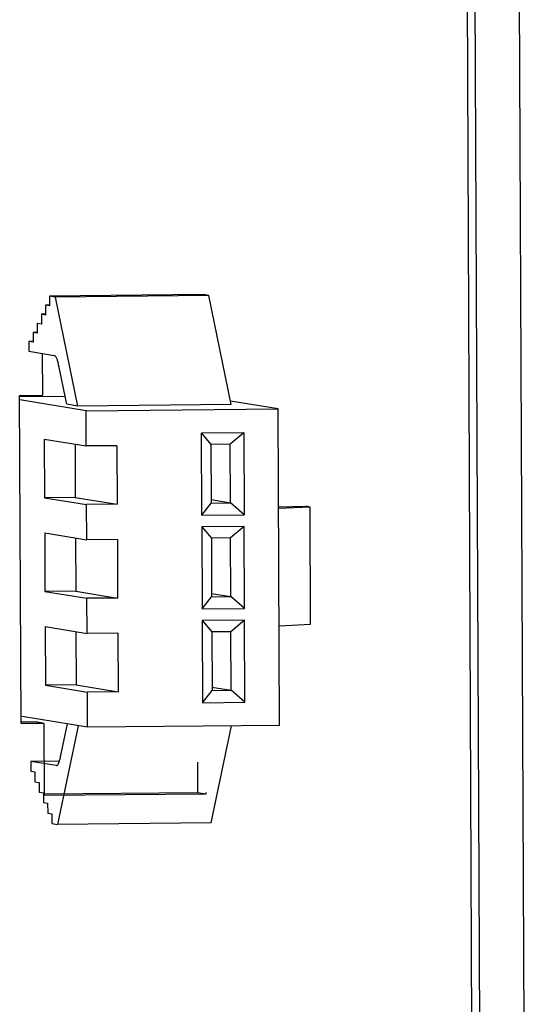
# Model space of a CAD drawing. Header units: millimetres. Extents: x 0 to 1750, y -1720 to 477.
# Tile 53 of 256: x 388 to 401, y -934 to -909. Entities that reach past the tile are written whole.
import ezdxf

# ---------------------------------------------------------------- set-up
doc = ezdxf.new("R2010")
doc.units = ezdxf.units.MM
doc.header["$LTSCALE"] = 92.51
for name, color, linetype in [('DE-11-072043DXF_CONTINUOUS_LINE', 7, 'CONTINUOUS'), ('DE-13-001875DXF_CONTINUOUS_LINE', 7, 'CONTINUOUS'), ('LIGHTING_CONDXF_CONTINUOUS_LINE', 7, 'CONTINUOUS')]:
    doc.layers.add(name, color=color, linetype=linetype)

msp = doc.modelspace()

# ---------------------------------------------------------------- linework, layer by layer
at = {"layer": 'DE-11-072043DXF_CONTINUOUS_LINE'}
for p, q in [((399.46, -1007.494), (398.571, -804.59)), ((388.149, -918.434), (388.144, -917.368)), ((387.558, -918.44), (388.149, -918.434)), ((387.595, -926.836), (387.558, -918.44)), ((387.971, -926.795), (387.595, -926.799)), ((388.185, -926.83), (387.595, -926.836)), ((388.185, -926.83), (387.971, -926.795)), ((388.194, -928.68), (388.185, -926.83)), ((392.108, -927.821), (392.111, -928.604)), ((392.111, -928.604), (388.193, -928.642)), ((392.326, -928.639), (388.194, -928.68)), ((392.326, -928.639), (392.111, -928.604)), ((392.326, -928.603), (392.326, -928.639))]:
    msp.add_line(p, q, dxfattribs=at)
at = {"layer": 'DE-13-001875DXF_CONTINUOUS_LINE'}
for p, q in [((398.763, -804.592), (399.652, -1007.496)), ((399.899, -804.611), (400.788, -1007.515))]:
    msp.add_line(p, q, dxfattribs=at)
at = {"layer": 'LIGHTING_CONDXF_CONTINUOUS_LINE'}
for p, q in [((392.261, -915.86), (388.325, -915.899)), ((388.468, -915.923), (388.325, -915.899)), ((388.325, -915.899), (388.326, -916.149)), ((392.404, -915.884), (388.468, -915.923)), ((388.468, -915.923), (389.035, -918.712)), ((392.404, -915.884), (392.261, -915.86)), ((392.971, -918.673), (392.404, -915.884)), ((388.326, -916.131), (388.219, -916.132)), ((388.326, -916.149), (388.219, -916.132)), ((388.219, -916.132), (388.22, -916.382)), ((388.22, -916.363), (388.113, -916.364)), ((388.22, -916.382), (388.113, -916.364)), ((388.113, -916.364), (388.114, -916.614)), ((388.114, -916.614), (388.006, -916.596)), ((388.006, -916.596), (388.007, -916.846)), ((388.007, -916.828), (387.9, -916.829)), ((388.007, -916.846), (387.9, -916.829)), ((387.9, -916.829), (387.901, -917.079)), ((387.901, -917.06), (387.794, -917.061)), ((387.901, -917.079), (387.794, -917.061)), ((387.794, -917.061), (387.795, -917.311)), ((387.795, -917.311), (388.444, -917.417)), ((388.763, -918.667), (388.562, -917.682)), ((388.722, -918.467), (387.559, -918.479)), ((389.259, -918.834), (387.559, -918.556)), ((389.035, -918.712), (388.763, -918.667)), ((392.971, -918.673), (389.035, -918.712)), ((389.259, -918.834), (394.179, -918.785)), ((394.179, -918.785), (392.953, -918.585)), ((394.214, -926.881), (394.179, -918.785)), ((389.263, -919.733), (389.259, -918.834)), ((388.189, -919.558), (389.263, -919.733)), ((388.189, -919.558), (388.196, -921.057)), ((393.296, -919.393), (392.213, -919.404)), ((392.213, -919.404), (392.456, -919.692)), ((392.223, -921.503), (392.213, -919.404)), ((393.296, -919.393), (392.948, -919.687)), ((393.296, -919.393), (393.305, -921.492)), ((388.977, -919.687), (388.983, -921.049)), ((390.05, -919.725), (389.263, -919.733)), ((390.05, -919.725), (390.057, -921.225)), ((392.948, -919.687), (392.456, -919.692)), ((392.456, -919.692), (392.463, -921.192)), ((392.955, -921.187), (392.948, -919.687)), ((388.983, -921.049), (388.196, -921.057)), ((388.196, -921.057), (389.27, -921.233)), ((388.983, -921.049), (390.057, -921.225)), ((390.057, -921.225), (389.27, -921.233)), ((389.274, -922.132), (389.27, -921.233)), ((392.223, -921.503), (392.463, -921.192)), ((392.462, -921.106), (392.955, -921.187)), ((392.463, -921.192), (392.955, -921.187)), ((393.305, -921.492), (392.955, -921.187)), ((394.189, -921.289), (394.887, -921.277)), ((394.995, -921.295), (394.19, -921.334)), ((394.995, -921.295), (394.887, -921.277)), ((395.008, -924.293), (394.995, -921.295)), ((392.223, -921.503), (393.305, -921.492)), ((393.306, -921.792), (392.224, -921.803)), ((392.224, -921.803), (392.467, -922.091)), ((392.224, -921.803), (392.233, -923.902)), ((393.306, -921.792), (392.959, -922.086)), ((393.315, -923.891), (393.306, -921.792)), ((388.2, -921.957), (389.274, -922.132)), ((388.2, -921.957), (388.206, -923.456)), ((388.988, -922.085), (388.993, -923.448)), ((392.959, -922.086), (392.467, -922.091)), ((392.965, -923.586), (392.959, -922.086)), ((390.061, -922.124), (389.274, -922.132)), ((390.061, -922.124), (390.067, -923.624)), ((392.467, -922.091), (392.473, -923.59)), ((388.993, -923.448), (388.206, -923.456)), ((388.206, -923.456), (389.28, -923.631)), ((388.993, -923.448), (390.067, -923.624)), ((392.233, -923.902), (392.473, -923.59)), ((392.473, -923.505), (392.965, -923.586)), ((392.473, -923.59), (392.965, -923.586)), ((393.315, -923.891), (392.965, -923.586)), ((390.067, -923.624), (389.28, -923.631)), ((389.284, -924.531), (389.28, -923.631)), ((392.233, -923.902), (393.315, -923.891)), ((388.21, -924.356), (389.284, -924.531)), ((388.21, -924.356), (388.217, -925.855)), ((393.317, -924.191), (392.234, -924.202)), ((392.234, -924.202), (392.477, -924.49)), ((392.234, -924.202), (392.244, -926.301)), ((393.317, -924.191), (392.969, -924.485)), ((393.326, -926.29), (393.317, -924.191)), ((394.203, -924.332), (395.008, -924.293)), ((388.998, -924.484), (389.004, -925.847)), ((390.071, -924.523), (389.284, -924.531)), ((390.071, -924.523), (390.078, -926.022)), ((392.969, -924.485), (392.477, -924.49)), ((392.477, -924.49), (392.484, -925.989)), ((392.976, -925.984), (392.969, -924.485)), ((389.004, -925.847), (388.217, -925.855)), ((388.217, -925.855), (389.291, -926.03)), ((389.004, -925.847), (390.078, -926.022)), ((390.078, -926.022), (389.291, -926.03)), ((389.295, -926.93), (389.291, -926.03)), ((392.244, -926.301), (392.484, -925.989)), ((392.483, -925.904), (392.976, -925.984)), ((392.484, -925.989), (392.976, -925.984)), ((393.326, -926.29), (392.976, -925.984)), ((392.244, -926.301), (393.326, -926.29)), ((389.295, -926.93), (387.624, -926.657)), ((388.606, -927.685), (388.781, -926.846)), ((389.054, -926.89), (388.527, -929.416)), ((394.214, -926.881), (389.295, -926.93)), ((392.463, -929.377), (392.98, -926.893)), ((388.576, -927.799), (387.841, -927.806)), ((388.49, -927.912), (387.841, -927.806)), ((387.841, -927.806), (387.842, -928.056)), ((387.842, -928.056), (387.949, -928.073)), ((387.949, -928.073), (387.95, -928.323)), ((388.49, -927.912), (388.495, -927.912)), ((387.95, -928.323), (388.058, -928.341)), ((388.058, -928.341), (388.059, -928.591)), ((388.059, -928.591), (388.166, -928.608)), ((388.166, -928.608), (388.167, -928.858)), ((388.167, -928.858), (388.275, -928.876)), ((388.275, -928.876), (388.276, -929.125)), ((388.276, -929.125), (388.383, -929.143)), ((388.383, -929.143), (388.384, -929.393)), ((388.384, -929.393), (388.527, -929.416)), ((392.463, -929.377), (388.527, -929.416))]:
    msp.add_line(p, q, dxfattribs=at)
for points, knots in [([(388.562, -917.682), (388.555, -917.645), (388.54, -917.58), (388.515, -917.506), (388.493, -917.462), (388.475, -917.435), (388.456, -917.419), (388.444, -917.417)], [0, 0, 0, 0, 0.375554, 0.667125, 0.780103, 0.871703, 1, 1, 1, 1]), ([(388.495, -927.912), (388.501, -927.912), (388.512, -927.909), (388.527, -927.897), (388.542, -927.878), (388.563, -927.84), (388.586, -927.775), (388.599, -927.718), (388.606, -927.685)], [0, 0, 0, 0, 0.059718, 0.130863, 0.220324, 0.331238, 0.621035, 1, 1, 1, 1])]:
    msp.add_open_spline(points, degree=3, knots=knots, dxfattribs=at)

doc.saveas('drawing.dxf')
